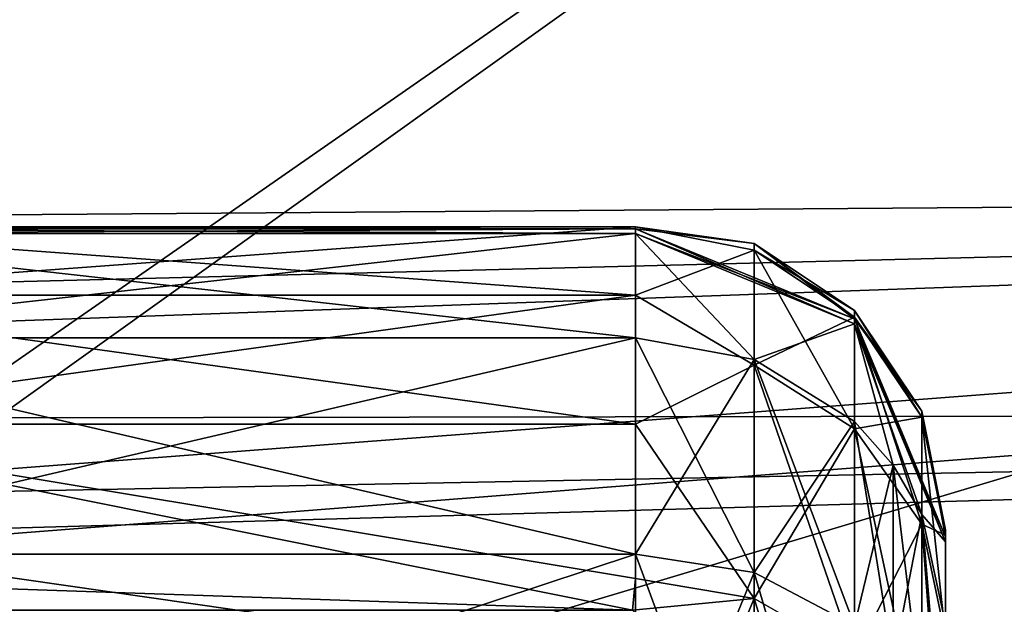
# Model space of a CAD drawing. Header units: metres. Extents: x -904 to 0, y -908 to 0.
# Tile 38 of 161: x -215 to -183, y -836 to -817. Entities that reach past the tile are written whole.
import ezdxf

# ---------------------------------------------------------------- set-up
doc = ezdxf.new("R2010")
doc.units = ezdxf.units.M

msp = doc.modelspace()

# ---------------------------------------------------------------- linework, layer by layer
at = {"layer": 'top0123424'}
for points in [[(-194.997162, -823.823303, 2008.960449), (-194.997162, -826.032593, 1996.615601), (-224.997162, -823.823303, 2008.960449)], [(-194.997162, -826.032593, 1996.615601), (-224.997162, -826.032593, 1996.615601), (-224.997162, -823.823303, 2008.960449)], [(-194.997162, -823.889282, 2019.083984), (-194.997162, -823.823303, 2008.960449), (-224.997162, -823.889282, 2019.083984)], [(-194.997162, -823.823303, 2008.960449), (-224.997162, -823.823303, 2008.960449), (-224.997162, -823.889282, 2019.083984)], [(-194.997162, -826.032593, 1996.615601), (-194.997162, -823.823303, 2008.960449), (-191.170334, -824.581055, 2009.032471)], [(-191.170334, -824.581055, 2009.032471), (-194.997162, -823.823303, 2008.960449), (-191.170334, -824.360657, 2014.018677)], [(-194.997162, -823.823303, 2008.960449), (-194.997162, -823.889282, 2019.083984), (-191.170334, -824.360657, 2014.018677)], [(-224.997162, -824.041504, 2020.48877), (-194.997162, -824.041504, 2020.48877), (-224.997162, -823.889282, 2019.083984)], [(-194.997162, -824.041504, 2020.48877), (-194.997162, -823.889282, 2019.083984), (-224.997162, -823.889282, 2019.083984)], [(-224.997162, -824.041504, 2020.48877), (-224.997162, -827.40802, 2033.872803), (-194.997162, -824.041504, 2020.48877)], [(-224.997162, -827.40802, 2033.872803), (-194.997162, -827.40802, 2033.872803), (-194.997162, -824.041504, 2020.48877)], [(-194.997162, -824.041504, 2020.48877), (-187.926544, -826.955139, 2020.184204), (-194.997162, -823.889282, 2019.083984)], [(-187.926544, -826.955139, 2020.184204), (-187.926102, -826.801147, 2018.768433), (-194.997162, -823.889282, 2019.083984)], [(-191.170334, -824.360657, 2014.018677), (-194.997162, -823.889282, 2019.083984), (-187.926102, -826.801147, 2018.768433)], [(-187.926544, -826.955139, 2020.184204), (-194.997162, -824.041504, 2020.48877), (-191.170181, -828.110718, 2033.579834)], [(-194.997162, -824.041504, 2020.48877), (-194.997162, -827.40802, 2033.872803), (-191.170181, -828.110718, 2033.579834)], [(-187.926102, -826.801147, 2018.768433), (-187.926117, -826.528381, 2014.004517), (-191.170334, -824.360657, 2014.018677)], [(-187.926117, -826.528381, 2014.004517), (-191.170334, -824.581055, 2009.032471), (-191.170334, -824.360657, 2014.018677)], [(-194.997162, -826.032593, 1996.615601), (-191.170334, -824.581055, 2009.032471), (-191.170364, -828.292419, 1991.751343)], [(-191.170364, -828.292419, 1991.751343), (-191.170334, -824.581055, 2009.032471), (-187.926102, -826.739075, 2009.237793)], [(-187.926102, -826.739075, 2009.237793), (-191.170334, -824.581055, 2009.032471), (-187.926117, -826.528381, 2014.004517)], [(-194.997162, -826.032593, 1996.615601), (-194.997162, -830.198181, 1984.784424), (-224.997162, -826.032593, 1996.615601)], [(-194.997162, -830.198181, 1984.784424), (-224.997162, -830.198181, 1984.784424), (-224.997162, -826.032593, 1996.615601)], [(-194.997162, -830.198181, 1984.784424), (-194.997162, -826.032593, 1996.615601), (-191.170364, -828.292419, 1991.751343)], [(-185.758392, -829.772522, 2013.983398), (-187.926117, -826.528381, 2014.004517), (-187.926102, -826.801147, 2018.768433)], [(-185.758392, -829.772522, 2013.983398), (-187.926102, -826.739075, 2009.237793), (-187.926117, -826.528381, 2014.004517)], [(-187.926117, -830.344666, 1992.449341), (-191.170364, -828.292419, 1991.751343), (-187.926102, -826.739075, 2009.237793)], [(-191.170181, -828.110718, 2033.579834), (-187.925873, -830.113708, 2032.75061), (-187.926544, -826.955139, 2020.184204)], [(-187.926544, -826.955139, 2020.184204), (-184.997162, -833.987732, 2019.452271), (-187.926102, -826.801147, 2018.768433)], [(-187.925873, -830.113708, 2032.75061), (-186.682251, -831.514099, 2032.171387), (-187.926544, -826.955139, 2020.184204)], [(-187.926544, -826.955139, 2020.184204), (-186.682251, -831.514099, 2032.171387), (-185.758194, -833.111938, 2031.510742)], [(-185.758194, -833.111938, 2031.510742), (-184.997162, -833.987732, 2019.452271), (-187.926544, -826.955139, 2020.184204)], [(-187.926117, -830.344666, 1992.449341), (-187.926102, -826.739075, 2009.237793), (-185.758377, -829.968689, 2009.545044)], [(-185.758392, -829.772522, 2013.983398), (-185.758377, -829.968689, 2009.545044), (-187.926102, -826.739075, 2009.237793)], [(-184.997162, -833.987732, 2019.452271), (-184.997162, -833.830994, 2018.005981), (-187.926102, -826.801147, 2018.768433)], [(-184.997162, -833.830994, 2018.005981), (-185.758392, -829.772522, 2013.983398), (-187.926102, -826.801147, 2018.768433)], [(-224.997162, -827.40802, 2033.872803), (-224.997162, -834.386597, 2045.782715), (-194.997162, -827.40802, 2033.872803)], [(-224.997162, -834.386597, 2045.782715), (-194.997162, -834.386597, 2045.782715), (-194.997162, -827.40802, 2033.872803)], [(-191.170181, -828.110718, 2033.579834), (-194.997162, -827.40802, 2033.872803), (-191.170334, -834.984985, 2045.312134)], [(-194.997162, -827.40802, 2033.872803), (-194.997162, -834.386597, 2045.782715), (-191.170334, -834.984985, 2045.312134)], [(-194.997162, -830.198181, 1984.784424), (-191.170364, -828.292419, 1991.751343), (-191.170334, -835.820862, 1975.766357)], [(-191.170334, -835.820862, 1975.766357), (-191.170364, -828.292419, 1991.751343), (-187.926117, -830.344666, 1992.449341)], [(-191.170334, -834.984985, 2045.312134), (-187.926102, -836.688965, 2043.972168), (-191.170181, -828.110718, 2033.579834)], [(-187.926102, -836.688965, 2043.972168), (-187.925873, -830.113708, 2032.75061), (-191.170181, -828.110718, 2033.579834)], [(-184.997162, -833.830994, 2018.005981), (-184.997162, -833.599243, 2013.958618), (-185.758392, -829.772522, 2013.983398)], [(-184.997162, -833.599243, 2013.958618), (-185.758377, -829.968689, 2009.545044), (-185.758392, -829.772522, 2013.983398)], [(-194.997162, -830.198181, 1984.784424), (-194.997162, -835.173523, 1975.365967), (-224.997162, -830.198181, 1984.784424)], [(-194.997162, -835.173523, 1975.365967), (-195.095596, -836.194458, 1973.759888), (-224.997162, -830.198181, 1984.784424)], [(-224.997162, -830.198181, 1984.784424), (-195.095596, -836.194458, 1973.759888), (-224.997162, -835.173523, 1975.365967)], [(-194.997162, -835.173523, 1975.365967), (-194.997162, -830.198181, 1984.784424), (-191.170334, -835.820862, 1975.766357)], [(-185.758377, -833.418091, 1993.488281), (-187.926117, -830.344666, 1992.449341), (-185.758377, -829.968689, 2009.545044)], [(-187.926102, -836.688965, 2043.972168), (-186.68248, -837.880188, 2043.035522), (-187.925873, -830.113708, 2032.75061)], [(-186.68248, -837.880188, 2043.035522), (-186.682251, -831.514099, 2032.171387), (-187.925873, -830.113708, 2032.75061)], [(-185.758377, -833.418091, 1993.488281), (-185.758377, -829.968689, 2009.545044), (-184.997162, -833.77832, 2009.907471)], [(-184.997162, -833.599243, 2013.958618), (-184.997162, -833.77832, 2009.907471), (-185.758377, -829.968689, 2009.545044)], [(-187.926102, -837.664368, 1976.906738), (-191.170334, -835.820862, 1975.766357), (-187.926117, -830.344666, 1992.449341)], [(-187.926102, -837.664368, 1976.906738), (-187.926117, -830.344666, 1992.449341), (-185.758377, -833.418091, 1993.488281)], [(-186.68248, -837.880188, 2043.035522), (-185.758377, -839.239197, 2041.966797), (-186.682251, -831.514099, 2032.171387)], [(-186.682251, -831.514099, 2032.171387), (-185.758377, -839.239197, 2041.966797), (-185.758194, -833.111938, 2031.510742)], [(-185.758194, -833.111938, 2031.510742), (-185.758377, -839.239197, 2041.966797), (-184.997162, -842.24176, 2039.594238)], [(-184.997162, -842.24176, 2039.594238), (-184.997162, -836.634216, 2030.015137), (-185.758194, -833.111938, 2031.510742)], [(-184.997162, -836.634216, 2030.015137), (-184.997162, -833.987732, 2019.452271), (-185.758194, -833.111938, 2031.510742)], [(-185.758377, -840.423401, 1978.613403), (-187.926102, -837.664368, 1976.906738), (-185.758377, -833.418091, 1993.488281)], [(-185.758377, -840.423401, 1978.613403), (-185.758377, -833.418091, 1993.488281), (-184.997162, -837.041077, 1994.720703)], [(-184.997162, -837.041077, 1994.720703), (-185.758377, -833.418091, 1993.488281), (-184.997162, -833.77832, 2009.907471)], [(-184.997162, -838.082764, 2014.078491), (-184.997162, -833.599243, 2013.958618), (-184.997162, -838.084717, 2014.13562)], [(-184.997162, -833.599243, 2013.958618), (-184.997162, -833.830994, 2018.005981), (-184.997162, -838.084717, 2014.13562)], [(-184.997162, -838.082764, 2014.078491), (-184.997162, -838.00415, 2011.807983), (-184.997162, -833.599243, 2013.958618)], [(-184.997162, -838.00415, 2011.807983), (-184.997162, -833.77832, 2009.907471), (-184.997162, -833.599243, 2013.958618)], [(-184.997162, -833.77832, 2009.907471), (-184.997162, -838.00415, 2011.807983), (-184.997162, -837.041077, 1994.720703)], [(-184.997162, -838.084717, 2014.13562), (-184.997162, -833.830994, 2018.005981), (-184.997162, -833.987732, 2019.452271)], [(-184.997162, -838.084717, 2014.13562), (-184.997162, -833.987732, 2019.452271), (-184.997162, -839.213867, 2019.025024)], [(-184.997162, -833.987732, 2019.452271), (-184.997162, -836.634216, 2030.015137), (-184.997162, -839.213867, 2019.025024)], [(-224.997162, -834.386597, 2045.782715), (-224.997162, -844.320374, 2055.375), (-194.997162, -834.386597, 2045.782715)], [(-224.997162, -844.320374, 2055.375), (-194.997162, -844.320374, 2055.375), (-194.997162, -834.386597, 2045.782715)], [(-191.170334, -834.984985, 2045.312134), (-194.997162, -834.386597, 2045.782715), (-191.170258, -844.76825, 2054.759277)], [(-194.997162, -834.386597, 2045.782715), (-194.997162, -844.320374, 2055.375), (-191.170258, -844.76825, 2054.759277)], [(-191.170258, -844.76825, 2054.759277), (-187.92598, -846.044617, 2053.00708), (-191.170334, -834.984985, 2045.312134)], [(-187.92598, -846.044617, 2053.00708), (-187.926102, -836.688965, 2043.972168), (-191.170334, -834.984985, 2045.312134)], [(-195.095596, -836.194458, 1973.759888), (-224.899338, -836.193481, 1973.761353), (-224.997162, -835.173523, 1975.365967)], [(-195.095596, -836.194458, 1973.759888), (-194.997162, -835.173523, 1975.365967), (-191.170334, -835.820862, 1975.766357)], [(-195.095596, -836.194458, 1973.759888), (-191.170334, -835.820862, 1975.766357), (-192.465454, -838.934631, 1970.79126)], [(-192.465454, -838.934631, 1970.79126), (-191.170334, -835.820862, 1975.766357), (-187.926102, -837.664368, 1976.906738)]]:
    msp.add_3dface(points, dxfattribs=at)
at = {"layer": 'top0123425'}
for points in [[(-224.997162, -823.823303, 219.7556), (-224.997162, -826.032593, 232.100418), (-194.997162, -823.823303, 219.7556)], [(-224.997162, -826.032593, 232.100418), (-194.997162, -826.032593, 232.100418), (-194.997162, -823.823303, 219.7556)], [(-224.997162, -823.889282, 209.632065), (-224.997162, -823.823303, 219.7556), (-194.997162, -823.889282, 209.632065)], [(-224.997162, -823.823303, 219.7556), (-194.997162, -823.823303, 219.7556), (-194.997162, -823.889282, 209.632065)], [(-194.997162, -823.823303, 219.7556), (-194.997162, -826.032593, 232.100418), (-191.170334, -824.581055, 219.683502)], [(-194.997162, -823.889282, 209.632065), (-194.997162, -823.823303, 219.7556), (-191.170334, -824.360657, 214.697357)], [(-194.997162, -823.823303, 219.7556), (-191.170334, -824.581055, 219.683502), (-191.170334, -824.360657, 214.697357)], [(-224.997162, -823.889282, 209.632065), (-194.997162, -823.889282, 209.632065), (-224.997162, -824.041504, 208.22728)], [(-194.997162, -823.889282, 209.632065), (-194.997162, -824.041504, 208.22728), (-224.997162, -824.041504, 208.22728)], [(-194.997162, -824.041504, 208.22728), (-194.997162, -827.40802, 194.843216), (-224.997162, -824.041504, 208.22728)], [(-194.997162, -827.40802, 194.843216), (-224.997162, -827.40802, 194.843216), (-224.997162, -824.041504, 208.22728)], [(-194.997162, -823.889282, 209.632065), (-187.926102, -826.801147, 209.947556), (-194.997162, -824.041504, 208.22728)], [(-187.926102, -826.801147, 209.947556), (-194.997162, -823.889282, 209.632065), (-191.170334, -824.360657, 214.697357)], [(-194.997162, -827.40802, 194.843216), (-194.997162, -824.041504, 208.22728), (-191.170181, -828.110718, 195.136093)], [(-194.997162, -824.041504, 208.22728), (-187.926544, -826.955139, 208.531815), (-191.170181, -828.110718, 195.136093)], [(-187.926102, -826.801147, 209.947556), (-187.926544, -826.955139, 208.531815), (-194.997162, -824.041504, 208.22728)], [(-191.170334, -824.360657, 214.697357), (-191.170334, -824.581055, 219.683502), (-187.926102, -826.739075, 219.47821)], [(-191.170334, -824.360657, 214.697357), (-187.926102, -826.739075, 219.47821), (-187.926117, -826.528381, 214.711456)], [(-187.926102, -826.801147, 209.947556), (-191.170334, -824.360657, 214.697357), (-187.926117, -826.528381, 214.711456)], [(-194.997162, -826.032593, 232.100418), (-191.170364, -828.292419, 236.964661), (-191.170334, -824.581055, 219.683502)], [(-191.170334, -824.581055, 219.683502), (-191.170364, -828.292419, 236.964661), (-187.926117, -830.344666, 236.266617)], [(-187.926102, -826.739075, 219.47821), (-191.170334, -824.581055, 219.683502), (-187.926117, -830.344666, 236.266617)], [(-224.997162, -826.032593, 232.100418), (-224.997162, -830.198181, 243.931595), (-194.997162, -826.032593, 232.100418)], [(-224.997162, -830.198181, 243.931595), (-194.997162, -830.198181, 243.931595), (-194.997162, -826.032593, 232.100418)], [(-194.997162, -826.032593, 232.100418), (-194.997162, -830.198181, 243.931595), (-191.170364, -828.292419, 236.964661)], [(-187.926102, -826.739075, 219.47821), (-185.758377, -829.968689, 219.170975), (-187.926117, -826.528381, 214.711456)], [(-187.926117, -826.528381, 214.711456), (-185.758377, -829.968689, 219.170975), (-185.758392, -829.772522, 214.732605)], [(-185.758392, -829.772522, 214.732605), (-187.926102, -826.801147, 209.947556), (-187.926117, -826.528381, 214.711456)], [(-191.170181, -828.110718, 195.136093), (-187.926544, -826.955139, 208.531815), (-187.925873, -830.113708, 195.965408)], [(-187.926102, -826.801147, 209.947556), (-184.997162, -833.830994, 210.710022), (-187.926544, -826.955139, 208.531815)], [(-187.926544, -826.955139, 208.531815), (-186.682251, -831.514099, 196.544632), (-187.925873, -830.113708, 195.965408)], [(-186.682251, -831.514099, 196.544632), (-187.926544, -826.955139, 208.531815), (-185.758194, -833.111938, 197.205215)], [(-187.926544, -826.955139, 208.531815), (-184.997162, -833.987732, 209.263779), (-185.758194, -833.111938, 197.205215)], [(-184.997162, -833.830994, 210.710022), (-184.997162, -833.987732, 209.263779), (-187.926544, -826.955139, 208.531815)], [(-187.926102, -826.739075, 219.47821), (-187.926117, -830.344666, 236.266617), (-185.758377, -833.418091, 235.227737)], [(-185.758377, -829.968689, 219.170975), (-187.926102, -826.739075, 219.47821), (-185.758377, -833.418091, 235.227737)], [(-184.997162, -833.830994, 210.710022), (-187.926102, -826.801147, 209.947556), (-185.758392, -829.772522, 214.732605)], [(-194.997162, -827.40802, 194.843216), (-194.997162, -834.386597, 182.933319), (-224.997162, -827.40802, 194.843216)], [(-194.997162, -834.386597, 182.933319), (-224.997162, -834.386597, 182.933319), (-224.997162, -827.40802, 194.843216)], [(-194.997162, -834.386597, 182.933319), (-194.997162, -827.40802, 194.843216), (-191.170181, -828.110718, 195.136093)], [(-191.170334, -834.984985, 183.403854), (-194.997162, -834.386597, 182.933319), (-191.170181, -828.110718, 195.136093)], [(-194.997162, -830.198181, 243.931595), (-191.170334, -835.820862, 252.949615), (-191.170364, -828.292419, 236.964661)], [(-187.926117, -830.344666, 236.266617), (-191.170364, -828.292419, 236.964661), (-187.926102, -837.664368, 251.809235)], [(-191.170364, -828.292419, 236.964661), (-191.170334, -835.820862, 252.949615), (-187.926102, -837.664368, 251.809235)], [(-191.170334, -834.984985, 183.403854), (-191.170181, -828.110718, 195.136093), (-187.925873, -830.113708, 195.965408)], [(-185.758377, -829.968689, 219.170975), (-184.997162, -833.77832, 218.808563), (-185.758392, -829.772522, 214.732605)], [(-185.758392, -829.772522, 214.732605), (-184.997162, -833.77832, 218.808563), (-184.997162, -833.599243, 214.757324)], [(-184.997162, -833.599243, 214.757324), (-184.997162, -833.830994, 210.710022), (-185.758392, -829.772522, 214.732605)], [(-224.997162, -835.173523, 253.350052), (-195.095596, -836.194458, 254.956131), (-224.997162, -830.198181, 243.931595)], [(-195.095596, -836.194458, 254.956131), (-194.997162, -835.173523, 253.350052), (-224.997162, -830.198181, 243.931595)], [(-224.997162, -830.198181, 243.931595), (-194.997162, -835.173523, 253.350052), (-194.997162, -830.198181, 243.931595)], [(-194.997162, -830.198181, 243.931595), (-194.997162, -835.173523, 253.350052), (-191.170334, -835.820862, 252.949615)], [(-187.926102, -836.688965, 184.74379), (-191.170334, -834.984985, 183.403854), (-187.925873, -830.113708, 195.965408)], [(-187.925873, -830.113708, 195.965408), (-186.682251, -831.514099, 196.544632), (-187.926102, -836.688965, 184.74379)], [(-185.758377, -833.418091, 235.227737), (-184.997162, -837.041077, 233.995239), (-185.758377, -829.968689, 219.170975)], [(-184.997162, -837.041077, 233.995239), (-184.997162, -833.77832, 218.808563), (-185.758377, -829.968689, 219.170975)], [(-185.758377, -833.418091, 235.227737), (-187.926117, -830.344666, 236.266617), (-185.758377, -840.423401, 250.102539)], [(-187.926117, -830.344666, 236.266617), (-187.926102, -837.664368, 251.809235), (-185.758377, -840.423401, 250.102539)], [(-186.682251, -831.514099, 196.544632), (-186.68248, -837.880188, 185.680496), (-187.926102, -836.688965, 184.74379)], [(-186.68248, -837.880188, 185.680496), (-186.682251, -831.514099, 196.544632), (-185.758194, -833.111938, 197.205215)], [(-185.758377, -839.239197, 186.749161), (-186.68248, -837.880188, 185.680496), (-185.758194, -833.111938, 197.205215)], [(-185.758194, -833.111938, 197.205215), (-184.997162, -836.634216, 198.700867), (-185.758377, -839.239197, 186.749161)], [(-185.758194, -833.111938, 197.205215), (-184.997162, -833.987732, 209.263779), (-184.997162, -836.634216, 198.700867)], [(-185.758377, -840.423401, 250.102539), (-184.997162, -843.677917, 248.08934), (-185.758377, -833.418091, 235.227737)], [(-184.997162, -843.677917, 248.08934), (-184.997162, -837.041077, 233.995239), (-185.758377, -833.418091, 235.227737)], [(-184.997162, -838.084717, 214.580383), (-184.997162, -833.830994, 210.710022), (-184.997162, -833.599243, 214.757324)], [(-184.997162, -833.77832, 218.808563), (-184.997162, -838.00415, 216.908035), (-184.997162, -833.599243, 214.757324)], [(-184.997162, -838.00415, 216.908035), (-184.997162, -838.082764, 214.637451), (-184.997162, -833.599243, 214.757324)], [(-184.997162, -833.599243, 214.757324), (-184.997162, -838.082764, 214.637451), (-184.997162, -838.084717, 214.580383)], [(-184.997162, -833.77832, 218.808563), (-184.997162, -837.041077, 233.995239), (-184.997162, -838.00415, 216.908035)], [(-184.997162, -833.987732, 209.263779), (-184.997162, -833.830994, 210.710022), (-184.997162, -838.084717, 214.580383)], [(-184.997162, -836.634216, 198.700867), (-184.997162, -833.987732, 209.263779), (-184.997162, -839.213867, 209.690918)], [(-184.997162, -839.213867, 209.690918), (-184.997162, -833.987732, 209.263779), (-184.997162, -838.084717, 214.580383)], [(-194.997162, -834.386597, 182.933319), (-194.997162, -844.320374, 173.341095), (-224.997162, -834.386597, 182.933319)], [(-194.997162, -844.320374, 173.341095), (-224.997162, -844.320374, 173.341095), (-224.997162, -834.386597, 182.933319)], [(-194.997162, -844.320374, 173.341095), (-194.997162, -834.386597, 182.933319), (-191.170334, -834.984985, 183.403854)], [(-191.170258, -844.76825, 173.956635), (-194.997162, -844.320374, 173.341095), (-191.170334, -834.984985, 183.403854)], [(-191.170258, -844.76825, 173.956635), (-191.170334, -834.984985, 183.403854), (-187.926102, -836.688965, 184.74379)], [(-224.997162, -835.173523, 253.350052), (-224.899338, -836.193481, 254.954681), (-195.095596, -836.194458, 254.956131)], [(-194.997162, -835.173523, 253.350052), (-195.095596, -836.194458, 254.956131), (-191.170334, -835.820862, 252.949615)], [(-195.095596, -836.194458, 254.956131), (-192.465454, -838.934631, 257.924683), (-191.170334, -835.820862, 252.949615)], [(-191.170334, -835.820862, 252.949615), (-192.465454, -838.934631, 257.924683), (-189.641953, -840.795837, 257.681854)], [(-189.641953, -840.795837, 257.681854), (-187.926102, -837.664368, 251.809235), (-191.170334, -835.820862, 252.949615)]]:
    msp.add_3dface(points, dxfattribs=at)
at = {"layer": 'top0123458'}
for points in [[(-67.241051, -723.909851, 106.525017), (-221.515747, -834.223022, 103.636368), (-388.329742, -744.40271, 105.988396)], [(-221.515747, -834.223022, 103.636368), (-67.241051, -723.909851, 106.525017), (-176.360367, -830.694824, 103.728752)], [(-220.562698, -832.040527, 106.69455), (-69.371925, -726.89624, 109.447845), (-389.989258, -745.137939, 108.970169)], [(-220.562698, -832.040527, 106.69455), (-170.90332, -828.257263, 106.793617), (-69.371925, -726.89624, 109.447845)], [(-214.823593, -841.424133, 134.741913), (-170.90332, -828.257263, 106.793617), (-220.562698, -832.040527, 106.69455)], [(-168.408661, -839.840149, 134.94841), (-170.90332, -828.257263, 106.793617), (-214.823593, -841.424133, 134.741913)], [(-176.360367, -830.694824, 103.728752), (-168.637634, -841.847717, 131.894226), (-221.515747, -834.223022, 103.636368)], [(-214.823593, -841.424133, 134.741913), (-220.562698, -832.040527, 106.69455), (-261.253632, -842.718384, 134.566696)], [(-168.637634, -841.847717, 131.894226), (-214.894165, -843.611816, 131.848038), (-221.515747, -834.223022, 103.636368)]]:
    msp.add_3dface(points, dxfattribs=at)
at = {"layer": 'top0123459'}
for points in [[(-95.010384, -822.552795, 2100.313965), (-839.533081, -828.030334, 2093.728027), (-130.859543, -799.576477, 2124.210693)], [(-839.533081, -828.030334, 2093.728027), (-829.498779, -812.70166, 2111.231689), (-130.859543, -799.576477, 2124.210693)], [(-83.636795, -829.801819, 2096.21875), (-126.058441, -803.548767, 2124.496826), (-842.273926, -830.874817, 2094.889893)], [(-126.058441, -803.548767, 2124.496826), (-832.011658, -815.263733, 2112.791992), (-842.273926, -830.874817, 2094.889893)], [(-849.833435, -849.639465, 2063.023926), (-95.010384, -822.552795, 2100.313965), (-57.658901, -841.640808, 2075.415527)], [(-849.833435, -849.639465, 2063.023926), (-846.345764, -841.640808, 2075.415527), (-95.010384, -822.552795, 2100.313965)], [(-846.345764, -841.640808, 2075.415527), (-839.533081, -828.030334, 2093.728027), (-95.010384, -822.552795, 2100.313965)], [(-55.043732, -844.028503, 2077.158691), (-83.636795, -829.801819, 2096.21875), (-852.304321, -851.731201, 2065.280029)], [(-852.304321, -851.731201, 2065.280029), (-83.636795, -829.801819, 2096.21875), (-849.24353, -844.71228, 2076.154541)], [(-83.636795, -829.801819, 2096.21875), (-842.273926, -830.874817, 2094.889893), (-849.24353, -844.71228, 2076.154541)]]:
    msp.add_3dface(points, dxfattribs=at)

doc.saveas('drawing.dxf')
